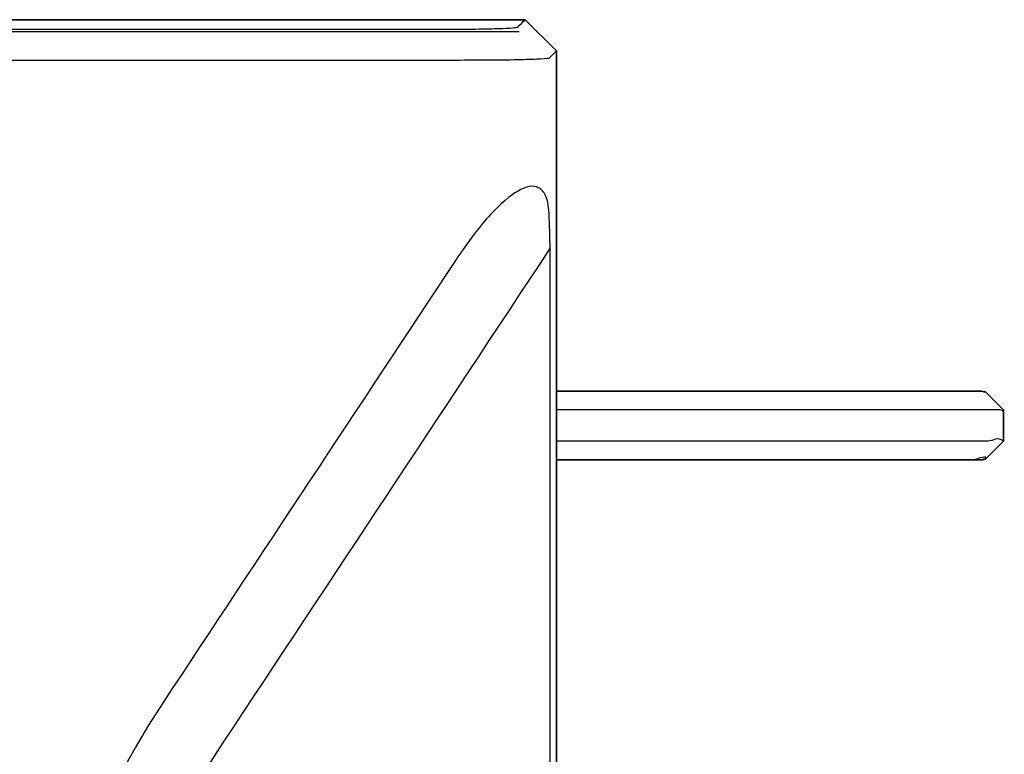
# Model space of a CAD drawing. Extents: x 68 to 125, y 76 to 211.
# Tile 57 of 89: x 108 to 124, y 164 to 175. Entities that reach past the tile are written whole.
import ezdxf

# ---------------------------------------------------------------- set-up
doc = ezdxf.new("R2010")
doc.units = 0
doc.layers.add('MAKE2D___U_53EF_U_89C1_U_0', color=7, linetype='CONTINUOUS')

msp = doc.modelspace()

# ---------------------------------------------------------------- linework, layer by layer
at = {"layer": 'MAKE2D___U_53EF_U_89C1_U_0', "color": 7}
msp.add_lwpolyline([(115.925, 175.305), (77.125, 175.305), (76.725, 174.905)], dxfattribs=at)
for points, knots in [([(77.033, 175.498), (77.072, 175.459), (77.111, 175.419), (77.15, 175.38), (77.153, 175.376), (77.183, 175.372), (77.235, 175.367), (77.288, 175.363), (77.362, 175.36), (77.454, 175.357), (77.546, 175.353), (77.655, 175.351), (77.774, 175.349), (77.892, 175.348), (78.02, 175.347), (78.148, 175.347), (90.4, 175.347), (102.651, 175.347), (114.902, 175.347), (115.03, 175.347), (115.158, 175.348), (115.276, 175.349), (115.395, 175.351), (115.504, 175.353), (115.596, 175.357), (115.688, 175.36), (115.763, 175.363), (115.815, 175.367), (115.867, 175.372), (115.898, 175.376), (115.901, 175.38), (115.94, 175.419), (115.979, 175.459), (116.018, 175.498)], [0, 0, 0, 0, 1, 1, 1, 2, 2, 2, 3, 3, 3, 4, 4, 4, 5, 5, 5, 6, 6, 6, 7, 7, 7, 8, 8, 8, 9, 9, 9, 10, 10, 10, 11, 11, 11, 11]), ([(77.033, 175.498), (77.033, 175.498), (116.018, 175.498), (116.018, 175.498), (116.018, 175.498), (77.033, 175.498), (77.033, 175.498)], [0, 0, 0, 0, 1, 1, 1, 2, 2, 2, 2]), ([(116.018, 175.498), (116.018, 175.498), (116.518, 174.997), (116.518, 174.997), (116.518, 174.997), (116.018, 175.498), (116.018, 175.498)], [0, 0, 0, 0, 1, 1, 1, 2, 2, 2, 2]), ([(116.518, 174.997), (116.479, 174.958), (116.44, 174.919), (116.401, 174.88), (116.395, 174.877), (116.35, 174.872), (116.272, 174.867), (116.194, 174.863), (116.082, 174.859), (115.944, 174.856), (115.806, 174.853), (115.642, 174.85), (115.464, 174.849), (115.286, 174.848), (115.094, 174.848), (114.902, 174.847), (102.651, 174.847), (90.4, 174.847), (78.148, 174.847), (77.956, 174.848), (77.764, 174.848), (77.586, 174.849), (77.408, 174.85), (77.244, 174.853), (77.106, 174.856), (76.968, 174.859), (76.856, 174.863), (76.778, 174.867), (76.7, 174.872), (76.656, 174.878), (76.649, 174.88), (76.61, 174.919), (76.571, 174.958), (76.532, 174.997)], [0, 0, 0, 0, 1, 1, 1, 2, 2, 2, 3, 3, 3, 4, 4, 4, 5, 5, 5, 6, 6, 6, 7, 7, 7, 8, 8, 8, 9, 9, 9, 10, 10, 10, 11, 11, 11, 11]), ([(116.518, 174.997), (116.518, 174.997), (116.518, 76.012), (116.518, 76.012), (116.518, 76.012), (116.518, 174.997), (116.518, 174.997)], [0, 0, 0, 0, 1, 1, 1, 2, 2, 2, 2]), ([(114.902, 79.365), (113.343, 81.721), (111.783, 84.077), (110.224, 86.433), (108.942, 88.369), (108.371, 90.269), (108.371, 92.59), (108.371, 114.533), (108.371, 136.476), (108.371, 158.419), (108.371, 160.74), (108.942, 162.64), (110.224, 164.576), (111.783, 166.932), (113.343, 169.288), (114.902, 171.644), (115.117, 171.969), (115.3, 172.201), (115.465, 172.38), (115.629, 172.558), (115.775, 172.683), (115.904, 172.757), (116.033, 172.831), (116.145, 172.855), (116.233, 172.81), (116.277, 172.787), (116.315, 172.748), (116.345, 172.684), (116.375, 172.62), (116.396, 172.532), (116.401, 172.395), (116.408, 172.212), (116.414, 172.029), (116.421, 171.846), (116.421, 140.952), (116.421, 110.057), (116.421, 79.163), (116.414, 78.98), (116.408, 78.797), (116.401, 78.614), (116.396, 78.477), (116.375, 78.389), (116.345, 78.325), (116.315, 78.261), (116.277, 78.222), (116.233, 78.199), (116.145, 78.154), (116.033, 78.178), (115.904, 78.252), (115.775, 78.326), (115.629, 78.451), (115.465, 78.629), (115.3, 78.808), (115.117, 79.041), (114.902, 79.365)], [0, 0, 0, 0, 1, 1, 1, 2, 2, 2, 3, 3, 3, 4, 4, 4, 5, 5, 5, 6, 6, 6, 7, 7, 7, 8, 8, 8, 9, 9, 9, 10, 10, 10, 11, 11, 11, 12, 12, 12, 13, 13, 13, 14, 14, 14, 15, 15, 15, 16, 16, 16, 17, 17, 17, 18, 18, 18, 18]), ([(116.421, 171.846), (114.676, 169.21), (112.931, 166.574), (111.186, 163.938), (110.038, 162.203), (109.525, 160.5), (109.525, 158.419), (109.525, 136.476), (109.525, 114.533), (109.525, 92.59), (109.525, 90.509), (110.038, 88.806), (111.186, 87.071), (112.931, 84.435), (114.676, 81.799), (116.421, 79.163)], [0, 0, 0, 0, 1, 1, 1, 2, 2, 2, 3, 3, 3, 4, 4, 4, 5, 5, 5, 5]), ([(116.525, 169.555), (116.525, 169.555), (121.675, 169.555), (121.675, 169.555), (121.675, 169.555), (116.525, 169.555), (116.525, 169.555)], [0, 0, 0, 0, 1, 1, 1, 2, 2, 2, 2]), ([(121.675, 169.555), (121.959, 169.555), (122.242, 169.555), (122.525, 169.555), (122.667, 169.555), (122.809, 169.555), (122.951, 169.555), (123.021, 169.555), (123.092, 169.555), (123.163, 169.555), (123.217, 169.555), (123.271, 169.555), (123.325, 169.555), (123.342, 169.555), (123.385, 169.523), (123.375, 169.555), (123.386, 169.523), (123.342, 169.555), (123.325, 169.555), (123.271, 169.555), (123.217, 169.555), (123.163, 169.555), (123.092, 169.555), (123.021, 169.555), (122.95, 169.555), (122.809, 169.555), (122.667, 169.555), (122.525, 169.555), (122.242, 169.555), (121.959, 169.555), (121.675, 169.555)], [0, 0, 0, 0, 1, 1, 1, 2, 2, 2, 3, 3, 3, 4, 4, 4, 5, 5, 5, 6, 6, 6, 7, 7, 7, 8, 8, 8, 9, 9, 9, 10, 10, 10, 10]), ([(123.675, 169.255), (123.675, 169.255), (123.375, 169.555), (123.375, 169.555), (123.375, 169.555), (123.675, 169.255), (123.675, 169.255)], [0, 0, 0, 0, 1, 1, 1, 2, 2, 2, 2]), ([(123.675, 169.255), (123.687, 169.217), (123.636, 169.255), (123.616, 169.255), (123.553, 169.255), (123.489, 169.255), (123.425, 169.255), (123.342, 169.255), (123.259, 169.255), (123.175, 169.255), (123.009, 169.255), (122.842, 169.255), (122.675, 169.255), (122.342, 169.255), (122.009, 169.255), (121.675, 169.255), (119.959, 169.255), (118.242, 169.255), (116.525, 169.255)], [0, 0, 0, 0, 1, 1, 1, 2, 2, 2, 3, 3, 3, 4, 4, 4, 5, 5, 5, 6, 6, 6, 6]), ([(123.675, 169.255), (123.675, 169.255), (123.675, 168.755), (123.675, 168.755), (123.675, 168.755), (123.675, 169.255), (123.675, 169.255)], [0, 0, 0, 0, 1, 1, 1, 2, 2, 2, 2]), ([(123.675, 168.755), (123.575, 168.655), (123.475, 168.555), (123.375, 168.455), (123.475, 168.555), (123.575, 168.655), (123.675, 168.755), (123.586, 168.835), (123.509, 168.755), (123.425, 168.755), (123.342, 168.755), (123.259, 168.755), (123.175, 168.755), (123.009, 168.755), (122.842, 168.755), (122.675, 168.755), (122.342, 168.755), (122.009, 168.755), (121.675, 168.755), (119.959, 168.755), (118.242, 168.755), (116.525, 168.755)], [0, 0, 0, 0, 1, 1, 1, 2, 2, 2, 3, 3, 3, 4, 4, 4, 5, 5, 5, 6, 6, 6, 7, 7, 7, 7]), ([(121.675, 168.455), (121.675, 168.455), (116.525, 168.455), (116.525, 168.455), (116.525, 168.455), (121.675, 168.455), (121.675, 168.455)], [0, 0, 0, 0, 1, 1, 1, 2, 2, 2, 2]), ([(123.375, 168.455), (123.38, 168.488), (123.342, 168.455), (123.325, 168.455), (123.271, 168.455), (123.217, 168.455), (123.163, 168.455), (123.092, 168.455), (123.021, 168.455), (122.95, 168.455), (122.809, 168.455), (122.667, 168.455), (122.525, 168.455), (122.242, 168.455), (121.959, 168.455), (121.675, 168.455), (121.959, 168.455), (122.242, 168.455), (122.525, 168.455), (122.667, 168.455), (122.809, 168.455), (122.951, 168.455), (123.021, 168.455), (123.092, 168.455), (123.163, 168.455), (123.234, 168.455), (123.468, 168.561), (123.375, 168.455)], [0, 0, 0, 0, 1, 1, 1, 2, 2, 2, 3, 3, 3, 4, 4, 4, 5, 5, 5, 6, 6, 6, 7, 7, 7, 8, 8, 8, 9, 9, 9, 9]), ([(121.675, 168.455), (121.959, 168.455), (122.242, 168.455), (122.525, 168.455), (122.667, 168.455), (122.809, 168.455), (122.951, 168.455), (123.021, 168.455), (123.092, 168.455), (123.163, 168.455), (123.217, 168.455), (123.271, 168.455), (123.325, 168.455), (123.342, 168.455), (123.385, 168.486), (123.375, 168.455), (123.386, 168.486), (123.342, 168.455), (123.325, 168.455), (123.271, 168.455), (123.217, 168.455), (123.163, 168.455), (123.092, 168.455), (123.021, 168.455), (122.95, 168.455), (122.809, 168.455), (122.667, 168.455), (122.525, 168.455), (122.242, 168.455), (121.959, 168.455), (121.675, 168.455)], [0, 0, 0, 0, 1, 1, 1, 2, 2, 2, 3, 3, 3, 4, 4, 4, 5, 5, 5, 6, 6, 6, 7, 7, 7, 8, 8, 8, 9, 9, 9, 10, 10, 10, 10])]:
    msp.add_open_spline(points, degree=3, knots=knots, dxfattribs=at)

doc.saveas('drawing.dxf')
